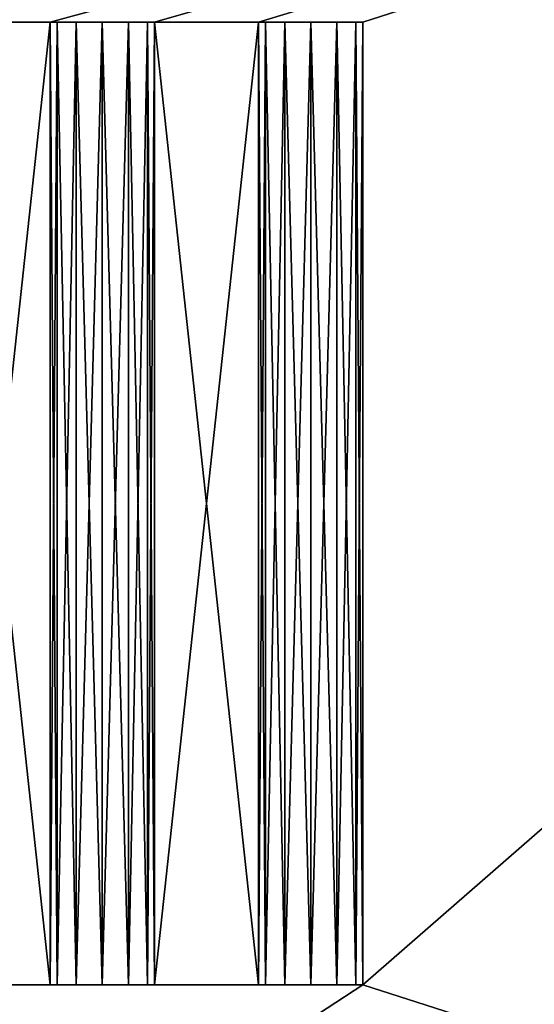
# Model space of a CAD drawing. Extents: x 0 to 500, y 0 to 45.
# Tile 89 of 160: x 305.25 to 307.72, y 23.55 to 28.27. Entities that reach past the tile are written whole.
import ezdxf

# ---------------------------------------------------------------- set-up
doc = ezdxf.new("R2010")
doc.units = 0
doc.layers.get('0').update_dxf_attribs({"color": 13, "linetype": 'CONTINUOUS'})

# ---------------------------------------------------------------- blocks, each defined once
blk = doc.blocks.new('COMPONENT')
for p, q in [((7.6914, 9.1277, 11.55), (7.6914, 9.6277, 11.55)), ((7.6914, 9.6277, 11.55), (12.3086, 9.6277, 11.55)), ((12.3086, 9.6277, 8.45), (7.6914, 9.6277, 8.45)), ((7.6914, 9.6277, 8.45), (7.6914, 9.1277, 8.45)), ((7.6914, 6.1277, 11.55), (7.6914, 9.6277, 11.55)), ((7.6914, 6.6277, 11.55), (7.6914, 9.6277, 11.55)), ((7.6914, 7.1277, 11.55), (7.6914, 9.6277, 11.55)), ((7.6914, 7.6277, 11.55), (7.6914, 9.6277, 11.55)), ((7.6914, 8.1277, 11.55), (7.6914, 9.6277, 11.55)), ((7.6914, 8.6277, 11.55), (7.6914, 9.6277, 11.55)), ((7.6914, 9.1277, 11.55), (7.6914, 9.6277, 11.55)), ((7.6914, 9.6277, 11.55), (12.3086, 9.6277, 11.55)), ((12.3086, 9.6277, 8.45), (7.6914, 9.6277, 8.45)), ((7.6914, 9.6277, 8.45), (7.6914, 6.1277, 8.45)), ((7.6914, 9.6277, 8.45), (7.6914, 9.1277, 8.45)), ((7.6914, 9.6277, 8.45), (7.6914, 9.5943, 8.325)), ((12.3086, 9.6277, 8.45), (7.6914, 9.6277, 8.45)), ((7.6914, 9.6277, 8.45), (7.6914, 9.1277, 8.45)), ((7.6914, 9.5943, 8.325), (7.6914, 9.6277, 8.45)), ((7.6914, 9.6277, 8.45), (12.3086, 9.6277, 8.45)), ((7.6914, 9.1277, 8.45), (7.6914, 9.6277, 8.45)), ((7.6914, 9.5943, 11.675), (7.6914, 9.6277, 11.55)), ((7.6914, 9.6277, 11.55), (12.3086, 9.6277, 11.55)), ((7.6914, 9.1277, 11.55), (7.6914, 9.6277, 11.55)), ((12.3086, 9.6277, 11.55), (7.6914, 9.6277, 11.55)), ((7.6914, 9.6277, 11.55), (7.6914, 9.5943, 11.675)), ((7.6914, 9.6277, 11.55), (7.6914, 9.1277, 11.55)), ((7.6914, 9.5943, 8.325), (12.3086, 9.5943, 8.325)), ((7.6914, 9.3777, 8.2), (7.6914, 9.5943, 8.325)), ((7.6914, 9.5943, 8.325), (7.6914, 9.5027, 8.2335)), ((12.3086, 9.5943, 8.325), (7.6914, 9.5943, 8.325)), ((7.6914, 9.5943, 8.325), (7.6914, 9.3777, 8.2)), ((7.6914, 9.5027, 8.2335), (7.6914, 9.5943, 8.325)), ((7.6914, 9.5027, 11.7665), (7.6914, 9.5943, 11.675)), ((7.6914, 9.5943, 11.675), (12.3086, 9.5943, 11.675)), ((7.6914, 9.3777, 11.8), (7.6914, 9.5943, 11.675)), ((12.3086, 9.5943, 11.675), (7.6914, 9.5943, 11.675)), ((7.6914, 9.5943, 11.675), (7.6914, 9.5027, 11.7665)), ((7.6914, 9.3777, 11.8), (7.6914, 9.5943, 11.675)), ((12.3086, 9.6277, 11.55), (12.3086, 9.1277, 11.55)), ((12.3086, 9.1277, 8.45), (12.3086, 9.6277, 8.45)), ((12.3086, 9.6277, 11.55), (12.3086, 9.1277, 11.55)), ((12.3086, 9.1277, 8.45), (12.3086, 9.6277, 8.45)), ((12.3086, 9.5943, 8.325), (12.3086, 9.6277, 8.45)), ((12.3086, 9.1277, 8.45), (12.3086, 9.6277, 8.45)), ((12.3086, 9.6277, 8.45), (12.3086, 9.1277, 8.45)), ((12.3086, 9.5943, 8.325), (12.3086, 9.6277, 8.45)), ((12.3086, 9.6277, 11.55), (12.3086, 9.1277, 11.55)), ((12.3086, 9.6277, 11.55), (12.3086, 9.5943, 11.675)), ((12.3086, 9.1277, 11.55), (12.3086, 9.6277, 11.55)), ((12.3086, 9.6277, 11.55), (12.3086, 9.5027, 11.7665)), ((12.3086, 9.6277, 11.55), (12.3086, 9.5943, 11.675)), ((12.3086, 9.3777, 8.2), (12.3086, 9.5943, 8.325)), ((12.3086, 9.5027, 8.2335), (12.3086, 9.5943, 8.325)), ((12.3086, 9.3777, 8.2), (12.3086, 9.5943, 8.325)), ((12.3086, 9.5943, 8.325), (12.3086, 9.5027, 8.2335)), ((12.3086, 9.5943, 11.675), (12.3086, 9.5027, 11.7665)), ((12.3086, 9.5943, 11.675), (12.3086, 9.5027, 11.7665)), ((7.6914, 9.5027, 8.2335), (7.6914, 9.3777, 8.2)), ((7.6914, 9.5027, 8.2335), (12.3086, 9.5027, 8.2335)), ((7.6914, 9.3777, 8.2), (7.6914, 9.5027, 8.2335)), ((7.6914, 9.5027, 8.2335), (12.3086, 9.5027, 8.2335)), ((7.6914, 9.5027, 11.7665), (12.3086, 9.5027, 11.7665)), ((7.6914, 9.3777, 11.8), (7.6914, 9.5027, 11.7665)), ((7.6914, 9.5027, 11.7665), (12.3086, 9.5027, 11.7665)), ((7.6914, 9.5027, 11.7665), (7.6914, 9.3777, 11.8)), ((12.3086, 9.3777, 8.2), (12.3086, 9.5027, 8.2335)), ((12.3086, 9.5027, 8.2335), (12.3086, 9.3777, 8.2)), ((12.3086, 9.5027, 11.7665), (12.3086, 9.3777, 11.8)), ((12.3086, 9.5027, 11.7665), (12.3086, 9.3777, 11.8)), ((7.6914, 9.3777, 8.2), (7.6914, 9.2527, 8.2335)), ((7.6914, 9.3777, 8.2), (12.3086, 9.3777, 8.2)), ((7.6914, 9.3777, 8.2), (7.6914, 9.1612, 8.325)), ((7.6914, 9.2527, 8.2335), (7.6914, 9.3777, 8.2)), ((7.6914, 9.3777, 8.2), (12.3086, 9.3777, 8.2)), ((7.6914, 9.3777, 8.2), (7.6914, 9.1612, 8.325)), ((7.6914, 9.3777, 11.8), (12.3086, 9.3777, 11.8)), ((7.6914, 9.2527, 11.7665), (7.6914, 9.3777, 11.8)), ((7.6914, 9.3777, 11.8), (7.6914, 9.1612, 11.675)), ((7.6914, 9.3777, 11.8), (12.3086, 9.3777, 11.8)), ((7.6914, 9.3777, 11.8), (7.6914, 9.2527, 11.7665)), ((7.6914, 9.1612, 11.675), (7.6914, 9.3777, 11.8)), ((12.3086, 9.2527, 8.2335), (12.3086, 9.3777, 8.2)), ((12.3086, 9.2527, 8.2335), (12.3086, 9.3777, 8.2)), ((12.3086, 9.3777, 11.8), (12.3086, 9.1612, 11.675)), ((12.3086, 9.3777, 11.8), (12.3086, 9.2527, 11.7665)), ((12.3086, 9.3777, 11.8), (12.3086, 9.1612, 11.675)), ((12.3086, 9.2527, 11.7665), (12.3086, 9.3777, 11.8)), ((7.6914, 9.2527, 8.2335), (7.6914, 9.1612, 8.325)), ((7.6914, 9.2527, 8.2335), (12.3086, 9.2527, 8.2335)), ((7.6914, 9.1612, 8.325), (7.6914, 9.2527, 8.2335)), ((7.6914, 9.2527, 8.2335), (12.3086, 9.2527, 8.2335)), ((7.6914, 9.2527, 11.7665), (12.3086, 9.2527, 11.7665)), ((7.6914, 9.1612, 11.675), (7.6914, 9.2527, 11.7665)), ((7.6914, 9.2527, 11.7665), (12.3086, 9.2527, 11.7665)), ((7.6914, 9.2527, 11.7665), (7.6914, 9.1612, 11.675)), ((12.3086, 9.1612, 8.325), (12.3086, 9.2527, 8.2335)), ((12.3086, 9.1612, 8.325), (12.3086, 9.2527, 8.2335)), ((12.3086, 9.2527, 11.7665), (12.3086, 9.1612, 11.675)), ((12.3086, 9.1612, 11.675), (12.3086, 9.2527, 11.7665)), ((7.6914, 9.1612, 8.325), (12.3086, 9.1612, 8.325)), ((7.6914, 9.1612, 8.325), (7.6914, 9.1277, 8.45)), ((12.3086, 9.1612, 8.325), (7.6914, 9.1612, 8.325)), ((7.6914, 9.1277, 8.45), (7.6914, 9.1612, 8.325)), ((7.6914, 9.1277, 11.55), (7.6914, 9.1612, 11.675)), ((7.6914, 9.1612, 11.675), (12.3086, 9.1612, 11.675)), ((12.3086, 9.1612, 11.675), (7.6914, 9.1612, 11.675)), ((7.6914, 9.1612, 11.675), (7.6914, 9.1277, 11.55)), ((12.3086, 9.1277, 11.55), (7.6914, 9.1277, 11.55)), ((7.6914, 9.1277, 8.45), (12.3086, 9.1277, 8.45)), ((7.6914, 8.6277, 11.55), (7.6914, 9.1277, 11.55)), ((12.3086, 9.1277, 11.55), (7.6914, 9.1277, 11.55)), ((7.6914, 9.1277, 8.45), (7.6914, 6.1277, 8.45)), ((7.6914, 9.1277, 8.45), (7.6914, 8.6277, 8.45)), ((7.6914, 9.1277, 8.45), (12.3086, 9.1277, 8.45)), ((7.6914, 9.1277, 8.45), (12.3086, 9.1277, 8.45)), ((12.3086, 9.1277, 8.45), (7.6914, 9.1277, 8.45)), ((12.3086, 9.1277, 11.55), (7.6914, 9.1277, 11.55)), ((7.6914, 9.1277, 11.55), (12.3086, 9.1277, 11.55)), ((12.3086, 9.1277, 8.45), (12.3086, 9.1612, 8.325)), ((12.3086, 9.1277, 8.45), (12.3086, 9.1612, 8.325)), ((12.3086, 9.1612, 11.675), (12.3086, 9.1277, 11.55)), ((12.3086, 9.1612, 11.675), (12.3086, 9.1277, 11.55)), ((7.6914, 8.1277, 11.55), (7.6914, 8.6277, 11.55)), ((7.6914, 8.6277, 11.55), (12.3086, 8.6277, 11.55)), ((12.3086, 8.6277, 8.45), (7.6914, 8.6277, 8.45)), ((7.6914, 8.6277, 8.45), (7.6914, 8.1277, 8.45)), ((7.6914, 8.1277, 11.55), (7.6914, 8.6277, 11.55)), ((7.6914, 8.6277, 11.55), (12.3086, 8.6277, 11.55)), ((7.6914, 8.6277, 8.45), (7.6914, 6.1277, 8.45)), ((7.6914, 8.6277, 8.45), (7.6914, 8.1277, 8.45)), ((12.3086, 8.6277, 8.45), (7.6914, 8.6277, 8.45)), ((7.6914, 8.6277, 8.45), (7.6914, 8.5943, 8.325)), ((12.3086, 8.6277, 8.45), (7.6914, 8.6277, 8.45)), ((7.6914, 8.6277, 8.45), (7.6914, 8.1277, 8.45)), ((7.6914, 8.5943, 8.325), (7.6914, 8.6277, 8.45)), ((7.6914, 8.6277, 8.45), (12.3086, 8.6277, 8.45)), ((7.6914, 8.1277, 8.45), (7.6914, 8.6277, 8.45)), ((7.6914, 8.5943, 11.675), (7.6914, 8.6277, 11.55)), ((7.6914, 8.6277, 11.55), (12.3086, 8.6277, 11.55)), ((7.6914, 8.1277, 11.55), (7.6914, 8.6277, 11.55)), ((12.3086, 8.6277, 11.55), (7.6914, 8.6277, 11.55)), ((7.6914, 8.6277, 11.55), (7.6914, 8.5943, 11.675)), ((7.6914, 8.6277, 11.55), (7.6914, 8.1277, 11.55)), ((12.3086, 8.6277, 11.55), (12.3086, 8.1277, 11.55)), ((12.3086, 8.1277, 8.45), (12.3086, 8.6277, 8.45)), ((12.3086, 8.6277, 11.55), (12.3086, 8.1277, 11.55)), ((12.3086, 8.1277, 8.45), (12.3086, 8.6277, 8.45)), ((12.3086, 8.5943, 8.325), (12.3086, 8.6277, 8.45)), ((12.3086, 8.1277, 8.45), (12.3086, 8.6277, 8.45)), ((12.3086, 8.6277, 8.45), (12.3086, 8.1277, 8.45)), ((12.3086, 8.5943, 8.325), (12.3086, 8.6277, 8.45)), ((12.3086, 8.6277, 11.55), (12.3086, 8.1277, 11.55)), ((12.3086, 8.6277, 11.55), (12.3086, 8.5943, 11.675)), ((12.3086, 8.1277, 11.55), (12.3086, 8.6277, 11.55)), ((12.3086, 8.6277, 11.55), (12.3086, 8.5027, 11.7665)), ((12.3086, 8.6277, 11.55), (12.3086, 8.5943, 11.675)), ((7.6914, 8.5943, 8.325), (12.3086, 8.5943, 8.325)), ((7.6914, 8.3777, 8.2), (7.6914, 8.5943, 8.325)), ((7.6914, 8.5943, 8.325), (7.6914, 8.5027, 8.2335)), ((12.3086, 8.5943, 8.325), (7.6914, 8.5943, 8.325)), ((7.6914, 8.5943, 8.325), (7.6914, 8.3777, 8.2)), ((7.6914, 8.5027, 8.2335), (7.6914, 8.5943, 8.325)), ((7.6914, 8.5027, 11.7665), (7.6914, 8.5943, 11.675)), ((7.6914, 8.5943, 11.675), (12.3086, 8.5943, 11.675)), ((7.6914, 8.3777, 11.8), (7.6914, 8.5943, 11.675)), ((7.6914, 8.5943, 11.675), (7.6914, 8.5027, 11.7665)), ((12.3086, 8.5943, 11.675), (7.6914, 8.5943, 11.675)), ((7.6914, 8.3777, 11.8), (7.6914, 8.5943, 11.675)), ((12.3086, 8.3777, 8.2), (12.3086, 8.5943, 8.325)), ((12.3086, 8.5027, 8.2335), (12.3086, 8.5943, 8.325)), ((12.3086, 8.3777, 8.2), (12.3086, 8.5943, 8.325)), ((12.3086, 8.5943, 8.325), (12.3086, 8.5027, 8.2335)), ((12.3086, 8.5943, 11.675), (12.3086, 8.5027, 11.7665)), ((12.3086, 8.5943, 11.675), (12.3086, 8.5027, 11.7665)), ((7.6914, 8.5027, 8.2335), (7.6914, 8.3777, 8.2)), ((7.6914, 8.5027, 8.2335), (12.3086, 8.5027, 8.2335)), ((7.6914, 8.3777, 8.2), (7.6914, 8.5027, 8.2335)), ((7.6914, 8.5027, 8.2335), (12.3086, 8.5027, 8.2335)), ((7.6914, 8.5027, 11.7665), (12.3086, 8.5027, 11.7665)), ((7.6914, 8.3777, 11.8), (7.6914, 8.5027, 11.7665)), ((7.6914, 8.5027, 11.7665), (12.3086, 8.5027, 11.7665)), ((7.6914, 8.5027, 11.7665), (7.6914, 8.3777, 11.8)), ((12.3086, 8.3777, 8.2), (12.3086, 8.5027, 8.2335)), ((12.3086, 8.5027, 8.2335), (12.3086, 8.3777, 8.2)), ((12.3086, 8.5027, 11.7665), (12.3086, 8.3777, 11.8)), ((12.3086, 8.5027, 11.7665), (12.3086, 8.3777, 11.8)), ((7.6914, 8.3777, 8.2), (7.6914, 8.2527, 8.2335)), ((7.6914, 8.3777, 8.2), (12.3086, 8.3777, 8.2)), ((7.6914, 8.3777, 8.2), (7.6914, 8.1612, 8.325)), ((7.6914, 8.2527, 8.2335), (7.6914, 8.3777, 8.2)), ((7.6914, 8.3777, 8.2), (12.3086, 8.3777, 8.2)), ((7.6914, 8.3777, 8.2), (7.6914, 8.1612, 8.325)), ((7.6914, 8.3777, 11.8), (12.3086, 8.3777, 11.8)), ((7.6914, 8.2527, 11.7665), (7.6914, 8.3777, 11.8)), ((7.6914, 8.3777, 11.8), (7.6914, 8.1612, 11.675)), ((7.6914, 8.3777, 11.8), (12.3086, 8.3777, 11.8)), ((7.6914, 8.3777, 11.8), (7.6914, 8.2527, 11.7665)), ((7.6914, 8.1612, 11.675), (7.6914, 8.3777, 11.8)), ((12.3086, 8.2527, 8.2335), (12.3086, 8.3777, 8.2)), ((12.3086, 8.2527, 8.2335), (12.3086, 8.3777, 8.2)), ((12.3086, 8.3777, 11.8), (12.3086, 8.1612, 11.675)), ((12.3086, 8.3777, 11.8), (12.3086, 8.2527, 11.7665)), ((12.3086, 8.3777, 11.8), (12.3086, 8.1612, 11.675)), ((12.3086, 8.2527, 11.7665), (12.3086, 8.3777, 11.8)), ((7.6914, 8.2527, 8.2335), (7.6914, 8.1612, 8.325)), ((7.6914, 8.2527, 8.2335), (12.3086, 8.2527, 8.2335)), ((7.6914, 8.1612, 8.325), (7.6914, 8.2527, 8.2335)), ((7.6914, 8.2527, 8.2335), (12.3086, 8.2527, 8.2335)), ((7.6914, 8.2527, 11.7665), (12.3086, 8.2527, 11.7665)), ((7.6914, 8.1612, 11.675), (7.6914, 8.2527, 11.7665)), ((7.6914, 8.2527, 11.7665), (12.3086, 8.2527, 11.7665)), ((7.6914, 8.2527, 11.7665), (7.6914, 8.1612, 11.675)), ((12.3086, 8.1612, 8.325), (12.3086, 8.2527, 8.2335)), ((12.3086, 8.1612, 8.325), (12.3086, 8.2527, 8.2335)), ((12.3086, 8.2527, 11.7665), (12.3086, 8.1612, 11.675)), ((12.3086, 8.1612, 11.675), (12.3086, 8.2527, 11.7665)), ((7.6914, 8.1612, 8.325), (12.3086, 8.1612, 8.325)), ((7.6914, 8.1612, 8.325), (7.6914, 8.1277, 8.45)), ((12.3086, 8.1612, 8.325), (7.6914, 8.1612, 8.325)), ((7.6914, 8.1277, 8.45), (7.6914, 8.1612, 8.325)), ((7.6914, 8.1277, 11.55), (7.6914, 8.1612, 11.675)), ((7.6914, 8.1612, 11.675), (12.3086, 8.1612, 11.675)), ((12.3086, 8.1612, 11.675), (7.6914, 8.1612, 11.675)), ((7.6914, 8.1612, 11.675), (7.6914, 8.1277, 11.55)), ((12.3086, 8.1277, 11.55), (7.6914, 8.1277, 11.55)), ((7.6914, 8.1277, 8.45), (12.3086, 8.1277, 8.45)), ((7.6914, 7.6277, 11.55), (7.6914, 8.1277, 11.55)), ((12.3086, 8.1277, 11.55), (7.6914, 8.1277, 11.55)), ((7.6914, 8.1277, 8.45), (7.6914, 6.1277, 8.45)), ((7.6914, 8.1277, 8.45), (7.6914, 7.6277, 8.45)), ((7.6914, 8.1277, 8.45), (12.3086, 8.1277, 8.45)), ((7.6914, 8.1277, 8.45), (12.3086, 8.1277, 8.45)), ((12.3086, 8.1277, 8.45), (7.6914, 8.1277, 8.45)), ((12.3086, 8.1277, 11.55), (7.6914, 8.1277, 11.55)), ((7.6914, 8.1277, 11.55), (12.3086, 8.1277, 11.55)), ((12.3086, 8.1277, 8.45), (12.3086, 8.1612, 8.325)), ((12.3086, 8.1277, 8.45), (12.3086, 8.1612, 8.325)), ((12.3086, 8.1612, 11.675), (12.3086, 8.1277, 11.55)), ((12.3086, 8.1612, 11.675), (12.3086, 8.1277, 11.55))]:
    blk.add_line(p, q)
mesh = blk.add_polyface()
corners = [(12.3086, 6.6277, 11.55), (7.6914, 7.1277, 11.55), (7.6914, 6.6277, 11.55), (12.3086, 7.1277, 11.55), (12.3086, 7.6277, 11.55), (12.3086, 8.1277, 11.55), (12.3086, 8.6277, 11.55), (12.3086, 9.1277, 11.55), (12.3086, 9.6277, 11.55), (5, 5.512, 11.55), (7.6914, 6.1277, 11.55), (15, 5.512, 11.55), (12.3086, 6.1277, 11.55), (15, 18.012, 11.55), (5, 18.012, 11.55), (7.6914, 9.6277, 11.55), (7.6914, 7.6277, 11.55), (7.6914, 8.1277, 11.55), (7.6914, 8.6277, 11.55), (7.6914, 9.1277, 11.55)]
mesh.append_faces([[corners[k] for k in face] for face in [(0, 1, 2), (1, 0, 3), (3, 0, 4), (5, 0, 6), (7, 0, 8), (10, 11, 12), (12, 11, 0), (14, 15, 13), (15, 18, 19), (6, 19, 18), (19, 6, 7), (4, 17, 16), (17, 4, 5), (2, 1, 10)]], dxfattribs={"vtx0": -1, "vtx1": -1})
mesh.append_faces([[corners[k] for k in face] for face in [(4, 0, 5), (6, 0, 7), (9, 10, 1), (15, 9, 16), (16, 9, 1), (15, 16, 17), (13, 8, 0), (17, 16, 16), (1, 16, 1), (1, 1, 2)]], dxfattribs={"vtx0": -1, "vtx1": -1, "vtx2": -1})
mesh.append_faces([[corners[k] for k in face] for face in [(10, 9, 11), (0, 11, 13), (15, 14, 9), (15, 17, 18), (13, 15, 8), (16, 1, 16)]], dxfattribs={"vtx0": -1, "vtx2": -1})
mesh = blk.add_polyface()
corners = [(5, 18.012, 8.45), (7.6914, 9.6277, 8.45), (5, 5.512, 8.45), (15, 18.012, 8.45), (7.6914, 7.6277, 8.45), (12.3086, 9.6277, 8.45), (12.3086, 9.1277, 8.45), (12.3086, 8.6277, 8.45), (12.3086, 8.1277, 8.45), (12.3086, 7.6277, 8.45), (12.3086, 7.1277, 8.45), (12.3086, 6.6277, 8.45), (12.3086, 6.1277, 8.45), (7.6914, 6.1277, 8.45), (15, 5.512, 8.45), (7.6914, 7.1277, 8.45), (7.6914, 6.6277, 8.45), (7.6914, 8.1277, 8.45), (7.6914, 8.6277, 8.45), (7.6914, 9.1277, 8.45)]
mesh.append_faces([[corners[k] for k in face] for face in [(0, 1, 2), (1, 3, 5), (5, 3, 6), (7, 3, 8), (9, 3, 10), (11, 3, 12), (2, 13, 14), (13, 15, 16), (14, 12, 3), (10, 16, 15), (16, 10, 11), (8, 4, 17), (4, 8, 9), (6, 18, 19), (18, 6, 7), (17, 19, 18)]], dxfattribs={"vtx0": -1, "vtx1": -1})
mesh.append_faces([[corners[k] for k in face] for face in [(2, 1, 4), (6, 3, 7), (8, 3, 9), (10, 3, 11), (13, 2, 15), (15, 2, 4), (16, 15, 15), (4, 15, 4), (4, 4, 17), (1, 17, 4)]], dxfattribs={"vtx0": -1, "vtx1": -1, "vtx2": -1})
mesh.append_faces([[corners[k] for k in face] for face in [(1, 0, 3), (14, 13, 12), (15, 4, 15), (17, 1, 19)]], dxfattribs={"vtx0": -1, "vtx2": -1})
mesh = blk.add_polyface()
corners = [(7.6914, 9.6277, 8.45), (12.3086, 9.5943, 8.325), (7.6914, 9.5943, 8.325), (12.3086, 9.6277, 8.45)]
mesh.append_faces([[corners[k] for k in face] for face in [(0, 1, 2), (1, 0, 3)]], dxfattribs={"vtx0": -1})
mesh = blk.add_polyface()
corners = [(7.6914, 9.6277, 8.45), (7.6914, 9.1612, 8.325), (7.6914, 9.1277, 8.45), (7.6914, 9.3777, 8.2), (7.6914, 9.5943, 8.325)]
mesh.append_faces([[corners[k] for k in face] for face in [(0, 1, 2), (3, 0, 4)]], dxfattribs={"vtx0": -1})
mesh.append_faces([[corners[k] for k in face] for face in [(1, 0, 3)]], dxfattribs={"vtx0": -1, "vtx1": -1})
mesh = blk.add_polyface()
corners = [(7.6914, 9.5943, 11.675), (12.3086, 9.6277, 11.55), (7.6914, 9.6277, 11.55), (12.3086, 9.5943, 11.675)]
mesh.append_faces([[corners[k] for k in face] for face in [(0, 1, 2), (1, 0, 3)]], dxfattribs={"vtx0": -1})
mesh = blk.add_polyface()
corners = [(7.6914, 9.1612, 11.675), (7.6914, 9.6277, 11.55), (7.6914, 9.1277, 11.55), (7.6914, 9.3777, 11.8), (7.6914, 9.5943, 11.675)]
mesh.append_faces([[corners[k] for k in face] for face in [(0, 1, 2), (1, 3, 4)]], dxfattribs={"vtx0": -1})
mesh.append_faces([[corners[k] for k in face] for face in [(1, 0, 3)]], dxfattribs={"vtx0": -1, "vtx2": -1})
mesh = blk.add_polyface()
corners = [(7.6914, 9.5943, 8.325), (12.3086, 9.5027, 8.2335), (7.6914, 9.5027, 8.2335), (12.3086, 9.5943, 8.325)]
mesh.append_faces([[corners[k] for k in face] for face in [(0, 1, 2), (1, 0, 3)]], dxfattribs={"vtx0": -1})
mesh = blk.add_polyface()
corners = [(7.6914, 9.5027, 11.7665), (12.3086, 9.5943, 11.675), (7.6914, 9.5943, 11.675), (12.3086, 9.5027, 11.7665)]
mesh.append_faces([[corners[k] for k in face] for face in [(0, 1, 2), (1, 0, 3)]], dxfattribs={"vtx0": -1})
mesh = blk.add_polyface()
corners = [(12.3086, 9.1612, 8.325), (12.3086, 9.6277, 8.45), (12.3086, 9.1277, 8.45), (12.3086, 9.2527, 8.2335), (12.3086, 9.3777, 8.2), (12.3086, 9.5943, 8.325)]
mesh.append_faces([[corners[k] for k in face] for face in [(0, 1, 2), (1, 4, 5)]], dxfattribs={"vtx0": -1})
mesh.append_faces([[corners[k] for k in face] for face in [(1, 0, 3), (1, 3, 4)]], dxfattribs={"vtx0": -1, "vtx2": -1})
mesh = blk.add_polyface()
corners = [(12.3086, 9.6277, 11.55), (12.3086, 9.1612, 11.675), (12.3086, 9.1277, 11.55), (12.3086, 9.3777, 11.8), (12.3086, 9.5027, 11.7665)]
mesh.append_faces([[corners[k] for k in face] for face in [(0, 1, 2), (3, 0, 4)]], dxfattribs={"vtx0": -1})
mesh.append_faces([[corners[k] for k in face] for face in [(1, 0, 3)]], dxfattribs={"vtx0": -1, "vtx1": -1})
mesh = blk.add_polyface()
corners = [(12.3086, 9.5027, 8.2335), (7.6914, 9.3777, 8.2), (7.6914, 9.5027, 8.2335), (12.3086, 9.3777, 8.2)]
mesh.append_faces([[corners[k] for k in face] for face in [(0, 1, 2), (1, 0, 3)]], dxfattribs={"vtx0": -1})
mesh = blk.add_polyface()
corners = [(12.3086, 9.3777, 11.8), (7.6914, 9.5027, 11.7665), (7.6914, 9.3777, 11.8), (12.3086, 9.5027, 11.7665)]
mesh.append_faces([[corners[k] for k in face] for face in [(0, 1, 2), (1, 0, 3)]], dxfattribs={"vtx0": -1})
mesh = blk.add_polyface()
corners = [(12.3086, 9.3777, 8.2), (7.6914, 9.2527, 8.2335), (7.6914, 9.3777, 8.2), (12.3086, 9.2527, 8.2335)]
mesh.append_faces([[corners[k] for k in face] for face in [(0, 1, 2), (1, 0, 3)]], dxfattribs={"vtx0": -1})
mesh = blk.add_polyface()
corners = [(12.3086, 9.2527, 11.7665), (7.6914, 9.3777, 11.8), (7.6914, 9.2527, 11.7665), (12.3086, 9.3777, 11.8)]
mesh.append_faces([[corners[k] for k in face] for face in [(0, 1, 2), (1, 0, 3)]], dxfattribs={"vtx0": -1})
mesh = blk.add_polyface()
corners = [(12.3086, 9.1612, 8.325), (7.6914, 9.2527, 8.2335), (12.3086, 9.2527, 8.2335), (7.6914, 9.1612, 8.325)]
mesh.append_faces([[corners[k] for k in face] for face in [(0, 1, 2), (1, 0, 3)]], dxfattribs={"vtx0": -1})
mesh = blk.add_polyface()
corners = [(12.3086, 9.2527, 11.7665), (7.6914, 9.1612, 11.675), (12.3086, 9.1612, 11.675), (7.6914, 9.2527, 11.7665)]
mesh.append_faces([[corners[k] for k in face] for face in [(0, 1, 2), (1, 0, 3)]], dxfattribs={"vtx0": -1})
mesh = blk.add_polyface()
corners = [(12.3086, 9.1277, 8.45), (7.6914, 9.1612, 8.325), (12.3086, 9.1612, 8.325), (7.6914, 9.1277, 8.45)]
mesh.append_faces([[corners[k] for k in face] for face in [(0, 1, 2), (1, 0, 3)]], dxfattribs={"vtx0": -1})
mesh = blk.add_polyface()
corners = [(12.3086, 9.1612, 11.675), (7.6914, 9.1277, 11.55), (12.3086, 9.1277, 11.55), (7.6914, 9.1612, 11.675)]
mesh.append_faces([[corners[k] for k in face] for face in [(0, 1, 2), (1, 0, 3)]], dxfattribs={"vtx0": -1})
mesh = blk.add_polyface()
corners = [(7.6914, 8.6277, 8.45), (12.3086, 8.5943, 8.325), (7.6914, 8.5943, 8.325), (12.3086, 8.6277, 8.45)]
mesh.append_faces([[corners[k] for k in face] for face in [(0, 1, 2), (1, 0, 3)]], dxfattribs={"vtx0": -1})
mesh = blk.add_polyface()
corners = [(7.6914, 8.6277, 8.45), (7.6914, 8.1612, 8.325), (7.6914, 8.1277, 8.45), (7.6914, 8.3777, 8.2), (7.6914, 8.5943, 8.325)]
mesh.append_faces([[corners[k] for k in face] for face in [(0, 1, 2), (3, 0, 4)]], dxfattribs={"vtx0": -1})
mesh.append_faces([[corners[k] for k in face] for face in [(1, 0, 3)]], dxfattribs={"vtx0": -1, "vtx1": -1})
mesh = blk.add_polyface()
corners = [(7.6914, 8.5943, 11.675), (12.3086, 8.6277, 11.55), (7.6914, 8.6277, 11.55), (12.3086, 8.5943, 11.675)]
mesh.append_faces([[corners[k] for k in face] for face in [(0, 1, 2), (1, 0, 3)]], dxfattribs={"vtx0": -1})
mesh = blk.add_polyface()
corners = [(7.6914, 8.1612, 11.675), (7.6914, 8.6277, 11.55), (7.6914, 8.1277, 11.55), (7.6914, 8.3777, 11.8), (7.6914, 8.5943, 11.675)]
mesh.append_faces([[corners[k] for k in face] for face in [(0, 1, 2), (1, 3, 4)]], dxfattribs={"vtx0": -1})
mesh.append_faces([[corners[k] for k in face] for face in [(1, 0, 3)]], dxfattribs={"vtx0": -1, "vtx2": -1})
mesh = blk.add_polyface()
corners = [(12.3086, 8.1612, 8.325), (12.3086, 8.6277, 8.45), (12.3086, 8.1277, 8.45), (12.3086, 8.2527, 8.2335), (12.3086, 8.3777, 8.2), (12.3086, 8.5943, 8.325)]
mesh.append_faces([[corners[k] for k in face] for face in [(0, 1, 2), (1, 4, 5)]], dxfattribs={"vtx0": -1})
mesh.append_faces([[corners[k] for k in face] for face in [(1, 0, 3), (1, 3, 4)]], dxfattribs={"vtx0": -1, "vtx2": -1})
mesh = blk.add_polyface()
corners = [(12.3086, 8.6277, 11.55), (12.3086, 8.1612, 11.675), (12.3086, 8.1277, 11.55), (12.3086, 8.3777, 11.8), (12.3086, 8.5027, 11.7665)]
mesh.append_faces([[corners[k] for k in face] for face in [(0, 1, 2), (3, 0, 4)]], dxfattribs={"vtx0": -1})
mesh.append_faces([[corners[k] for k in face] for face in [(1, 0, 3)]], dxfattribs={"vtx0": -1, "vtx1": -1})
mesh = blk.add_polyface()
corners = [(12.3086, 8.5943, 8.325), (7.6914, 8.5027, 8.2335), (7.6914, 8.5943, 8.325), (12.3086, 8.5027, 8.2335)]
mesh.append_faces([[corners[k] for k in face] for face in [(0, 1, 2), (1, 0, 3)]], dxfattribs={"vtx0": -1})
mesh = blk.add_polyface()
corners = [(12.3086, 8.5027, 11.7665), (7.6914, 8.5943, 11.675), (7.6914, 8.5027, 11.7665), (12.3086, 8.5943, 11.675)]
mesh.append_faces([[corners[k] for k in face] for face in [(0, 1, 2), (1, 0, 3)]], dxfattribs={"vtx0": -1})
mesh = blk.add_polyface()
corners = [(12.3086, 8.5027, 8.2335), (7.6914, 8.3777, 8.2), (7.6914, 8.5027, 8.2335), (12.3086, 8.3777, 8.2)]
mesh.append_faces([[corners[k] for k in face] for face in [(0, 1, 2), (1, 0, 3)]], dxfattribs={"vtx0": -1})
mesh = blk.add_polyface()
corners = [(12.3086, 8.3777, 11.8), (7.6914, 8.5027, 11.7665), (7.6914, 8.3777, 11.8), (12.3086, 8.5027, 11.7665)]
mesh.append_faces([[corners[k] for k in face] for face in [(0, 1, 2), (1, 0, 3)]], dxfattribs={"vtx0": -1})
mesh = blk.add_polyface()
corners = [(12.3086, 8.3777, 8.2), (7.6914, 8.2527, 8.2335), (7.6914, 8.3777, 8.2), (12.3086, 8.2527, 8.2335)]
mesh.append_faces([[corners[k] for k in face] for face in [(0, 1, 2), (1, 0, 3)]], dxfattribs={"vtx0": -1})
mesh = blk.add_polyface()
corners = [(12.3086, 8.2527, 11.7665), (7.6914, 8.3777, 11.8), (7.6914, 8.2527, 11.7665), (12.3086, 8.3777, 11.8)]
mesh.append_faces([[corners[k] for k in face] for face in [(0, 1, 2), (1, 0, 3)]], dxfattribs={"vtx0": -1})
mesh = blk.add_polyface()
corners = [(12.3086, 8.2527, 8.2335), (7.6914, 8.1612, 8.325), (7.6914, 8.2527, 8.2335), (12.3086, 8.1612, 8.325)]
mesh.append_faces([[corners[k] for k in face] for face in [(0, 1, 2), (1, 0, 3)]], dxfattribs={"vtx0": -1})
mesh = blk.add_polyface()
corners = [(12.3086, 8.1612, 11.675), (7.6914, 8.2527, 11.7665), (7.6914, 8.1612, 11.675), (12.3086, 8.2527, 11.7665)]
mesh.append_faces([[corners[k] for k in face] for face in [(0, 1, 2), (1, 0, 3)]], dxfattribs={"vtx0": -1})
mesh = blk.add_polyface()
corners = [(12.3086, 8.1612, 8.325), (7.6914, 8.1277, 8.45), (7.6914, 8.1612, 8.325), (12.3086, 8.1277, 8.45)]
mesh.append_faces([[corners[k] for k in face] for face in [(0, 1, 2), (1, 0, 3)]], dxfattribs={"vtx0": -1})
mesh = blk.add_polyface()
corners = [(12.3086, 8.1277, 11.55), (7.6914, 8.1612, 11.675), (7.6914, 8.1277, 11.55), (12.3086, 8.1612, 11.675)]
mesh.append_faces([[corners[k] for k in face] for face in [(0, 1, 2), (1, 0, 3)]], dxfattribs={"vtx0": -1})
blk = doc.blocks.new('GROUP_4')
at = {"extrusion": (1.57063e-15, -1, 3.9443e-31), "rotation": 270}
blk.add_blockref('COMPONENT', (222.268, 20.0502, -90.3342), dxfattribs=at)

msp = doc.modelspace()

# ---------------------------------------------------------------- block references
at = {"extrusion": (0, -1, -2.77556e-16)}
msp.add_blockref('GROUP_4', (75, -40, -36), dxfattribs=at)

doc.saveas('drawing.dxf')
